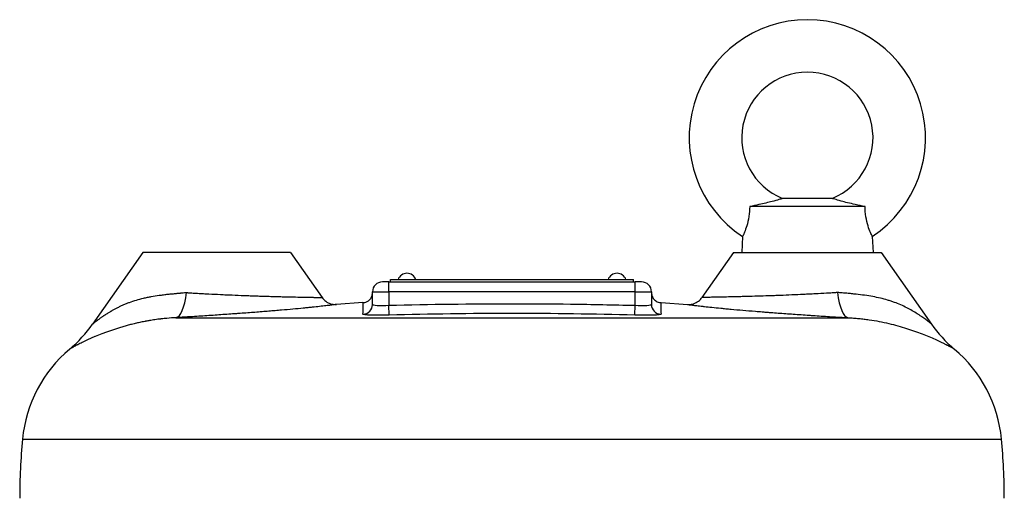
# Model space of a CAD drawing. Header units: millimetres. Extents: x -3789 to 8091, y -6405 to 1995.
# Tile 39 of 48: x 2082 to 2382, y 46 to 192. Entities that reach past the tile are written whole.
import ezdxf

# ---------------------------------------------------------------- set-up
doc = ezdxf.new("R2010")
doc.units = ezdxf.units.MM
doc.header["$LTSCALE"] = 20
doc.layers.add('02-LINIE-035', color=2, linetype='CONTINUOUS')

msp = doc.modelspace()

# ---------------------------------------------------------------- linework, layer by layer
at = {"layer": '02-LINIE-035'}
for p, q in [((2329.36, 137.26), (2314.21, 137.26)), ((2339.36, 134.77), (2304.21, 134.77)), ((2302.03, 125.67), (2301.78, 120.77)), ((2341.54, 125.67), (2341.78, 120.77)), ((2119.28, 120.77), (2104, 98.94)), ((2164.28, 120.77), (2119.28, 120.77)), ((2164.28, 120.77), (2173.91, 107.02)), ((2299.28, 120.77), (2289.66, 107.02)), ((2299.28, 120.77), (2344.28, 120.77)), ((2344.28, 120.77), (2359.57, 98.94)), ((2194.28, 111.77), (2192.28, 111.77)), ((2194.28, 111.77), (2269.28, 111.77)), ((2194.28, 108.77), (2194.28, 111.77)), ((2194.78, 111.77), (2194.78, 112.47)), ((2194.78, 112.47), (2268.78, 112.47)), ((2268.78, 111.77), (2268.78, 112.47)), ((2271.28, 111.77), (2269.28, 111.77)), ((2269.28, 108.77), (2269.28, 111.77)), ((2189.28, 108.77), (2194.28, 108.77)), ((2189.28, 104.91), (2189.28, 108.77)), ((2269.28, 108.77), (2194.28, 108.77)), ((2194.28, 108.77), (2194.28, 104.64)), ((2269.28, 108.77), (2274.28, 108.77)), ((2269.28, 104.64), (2269.28, 108.77)), ((2274.28, 108.77), (2274.28, 104.91)), ((2186.35, 105.47), (2178.35, 104.91)), ((2277.22, 105.47), (2285.22, 104.91)), ((2311.78, 107.59), (2311.78, 107.59)), ((2194.36, 101.65), (2194.28, 104.64)), ((2269.21, 101.65), (2269.28, 104.64)), ((2311.78, 102.37), (2311.78, 102.37)), ((2129.4, 100.87), (2334.17, 100.87)), ((2331.78, 101.01), (2331.78, 101.01)), ((2082.64, 63.85), (2380.93, 63.85))]:
    msp.add_line(p, q, dxfattribs=at)
for centre, radius, start, end in [((2321.78, 155.77), 36, 303.2809, 236.7191), ((2321.78, 155.77), 20, 292.2673, 247.7327), ((2199.78, 111.54), 2.88, 18.8253, 161.1747), ((2263.78, 111.54), 2.88, 18.8253, 161.1747), ((2192.28, 108.77), 3, 90, 180), ((2271.28, 108.77), 3, 0, 90), ((2123.46, 59.97), 41, 130.1466, 174.5687), ((2340.11, 59.97), 41, 5.4313, 49.8609), ((2272.78, 45.77), 191, 174.5687, 180), ((2190.78, 45.77), 191, 0, 5.4313)]:
    msp.add_arc(centre, radius, start, end, dxfattribs=at)
for centre, major_axis, ratio, start_param, end_param in [((2128.24, 118.94), (1.03, -18.08), 0.257674, 0.028156, 0.944152), ((2335.33, 118.94), (-1.03, -18.08), 0.257667, 5.339033, 6.255029), ((2186.28, 104.91), (3, 0), 0.998105, 4.745315, 6.283185), ((2277.28, 104.91), (-3, 0), 0.998105, 0, 1.53787)]:
    msp.add_ellipse(centre, major_axis=major_axis, ratio=ratio, start_param=start_param, end_param=end_param, dxfattribs=at)
for points, knots in [([(2314.21, 137.26), (2314.21, 137.26), (2314.15, 137.24), (2313.84, 137.13), (2313.51, 137.01), (2312.52, 136.71), (2311.8, 136.5), (2309.88, 136), (2308.52, 135.68), (2306.11, 135.16), (2305.16, 134.96), (2304.21, 134.77)], [2.976754, 2.976754, 2.976754, 2.976754, 3.141333, 3.141333, 3.397136, 3.397136, 3.73031, 3.73031, 4.203743, 4.203743, 4.493629, 4.493629, 4.493629, 4.493629]), ([(2339.36, 134.77), (2338.35, 134.97), (2337.34, 135.18), (2334.74, 135.75), (2333.25, 136.11), (2331.3, 136.63), (2330.59, 136.84), (2329.73, 137.12), (2329.49, 137.21), (2329.38, 137.26), (2329.36, 137.26), (2329.36, 137.26)], [1.466655, 1.466655, 1.466655, 1.466655, 1.772027, 1.772027, 2.289938, 2.289938, 2.639577, 2.639577, 2.900963, 2.900963, 2.976754, 2.976754, 2.976754, 2.976754]), ([(2304.21, 134.77), (2304.18, 133.77), (2304.1, 132.75), (2303.79, 130.66), (2303.56, 129.71), (2303.09, 128.15), (2302.84, 127.49), (2302.45, 126.54), (2302.29, 126.22), (2302.09, 125.78), (2302.03, 125.67), (2302.03, 125.67)], [4.721303, 4.721303, 4.721303, 4.721303, 5.000262, 5.000262, 5.311335, 5.311335, 5.615571, 5.615571, 5.85993, 5.85993, 6.100844, 6.100844, 6.100844, 6.100844]), ([(2341.54, 125.67), (2341.54, 125.67), (2341.45, 125.85), (2341.12, 126.56), (2340.88, 127.08), (2340.38, 128.44), (2340.13, 129.25), (2339.7, 131.13), (2339.53, 132.17), (2339.4, 133.76), (2339.37, 134.26), (2339.36, 134.77)], [6.100844, 6.100844, 6.100844, 6.100844, 6.407946, 6.407946, 6.707227, 6.707227, 6.996641, 6.996641, 7.295604, 7.295604, 7.432811, 7.432811, 7.432811, 7.432811]), ([(2104, 98.94), (2104, 98.94), (2104, 98.94), (2104, 98.94), (2104, 98.94), (2104.08, 99), (2104.21, 99.11), (2104.24, 99.13), (2104.28, 99.16), (2104.32, 99.2), (2104.36, 99.23), (2104.4, 99.26), (2104.45, 99.3), (2104.45, 99.3), (2104.45, 99.3), (2104.46, 99.31), (2104.55, 99.38), (2104.68, 99.48), (2104.8, 99.57), (2104.91, 99.66), (2105.05, 99.77), (2105.2, 99.88), (2105.35, 100), (2105.54, 100.14), (2105.71, 100.27), (2105.79, 100.33), (2105.88, 100.39), (2105.97, 100.46), (2106.07, 100.53), (2106.18, 100.61), (2106.27, 100.68), (2106.36, 100.74), (2106.45, 100.81), (2106.56, 100.89), (2106.56, 100.89), (2106.57, 100.89), (2106.57, 100.9), (2106.67, 100.97), (2106.8, 101.06), (2106.89, 101.12), (2106.99, 101.19), (2107.09, 101.26), (2107.2, 101.33), (2107.28, 101.39), (2107.37, 101.45), (2107.47, 101.52), (2107.5, 101.54), (2107.55, 101.57), (2107.56, 101.58), (2107.61, 101.61), (2107.7, 101.67), (2107.81, 101.75), (2107.87, 101.79), (2107.94, 101.83), (2108.02, 101.88), (2108.1, 101.93), (2108.2, 102), (2108.28, 102.05), (2108.59, 102.25), (2108.88, 102.43), (2109.13, 102.58), (2109.26, 102.66), (2109.38, 102.73), (2109.5, 102.8), (2109.56, 102.83), (2109.61, 102.87), (2109.67, 102.9), (2109.72, 102.93), (2109.75, 102.95), (2109.82, 102.99), (2110.11, 103.16), (2110.4, 103.32), (2110.68, 103.47), (2110.82, 103.54), (2110.96, 103.62), (2111.09, 103.69), (2111.23, 103.76), (2111.35, 103.82), (2111.5, 103.9), (2111.8, 104.06), (2112.11, 104.2), (2112.41, 104.35), (2112.71, 104.49), (2112.99, 104.62), (2113.32, 104.76), (2113.64, 104.9), (2113.96, 105.04), (2114.28, 105.16), (2114.6, 105.3), (2114.93, 105.42), (2115.27, 105.55), (2115.95, 105.8), (2116.65, 106.03), (2117.36, 106.24), (2118.06, 106.45), (2118.81, 106.65), (2119.55, 106.83), (2119.92, 106.91), (2120.3, 107), (2120.69, 107.08), (2121.08, 107.16), (2121.51, 107.24), (2121.88, 107.31), (2122.62, 107.44), (2123.42, 107.57), (2124.27, 107.69), (2124.3, 107.7), (2124.33, 107.7), (2124.36, 107.7), (2124.75, 107.76), (2125.16, 107.81), (2125.59, 107.87), (2125.61, 107.87), (2125.63, 107.87), (2125.65, 107.87), (2125.86, 107.9), (2126.07, 107.92), (2126.28, 107.95), (2126.51, 107.98), (2126.79, 108.01), (2126.99, 108.03), (2127.38, 108.07), (2127.81, 108.12), (2128.27, 108.16), (2128.5, 108.18), (2128.74, 108.21), (2128.98, 108.23), (2129.11, 108.24), (2129.23, 108.25), (2129.36, 108.27), (2129.49, 108.28), (2129.65, 108.29), (2129.75, 108.3), (2129.95, 108.32), (2130.17, 108.34), (2130.41, 108.36), (2130.52, 108.37), (2130.65, 108.38), (2130.77, 108.39), (2130.84, 108.4), (2130.9, 108.4), (2130.97, 108.41), (2131.03, 108.41), (2131.15, 108.42), (2131.17, 108.43), (2131.28, 108.43), (2131.76, 108.48), (2132.62, 108.55)], [0.4997895, 0.4997895, 0.4997895, 0.4997895, 0.5, 0.5, 0.5, 0.53125, 0.53125, 0.53125, 0.5393699, 0.5393699, 0.5393699, 0.546875, 0.546875, 0.546875, 0.5472777, 0.5472777, 0.5472777, 0.5625, 0.5625, 0.5625, 0.578125, 0.578125, 0.578125, 0.59375, 0.59375, 0.59375, 0.6015625, 0.6015625, 0.6015625, 0.609375, 0.609375, 0.609375, 0.6171875, 0.6171875, 0.6171875, 0.6175317, 0.6175317, 0.6175317, 0.625, 0.625, 0.625, 0.6328125, 0.6328125, 0.6328125, 0.6386719, 0.6386719, 0.6386719, 0.640625, 0.640625, 0.640625, 0.6484375, 0.6484375, 0.6484375, 0.6523438, 0.6523438, 0.6523438, 0.65625, 0.65625, 0.65625, 0.671875, 0.671875, 0.671875, 0.6796875, 0.6796875, 0.6796875, 0.6835938, 0.6835938, 0.6835938, 0.6875, 0.6875, 0.6875, 0.703125, 0.703125, 0.703125, 0.7109375, 0.7109375, 0.7109375, 0.71875, 0.71875, 0.71875, 0.734375, 0.734375, 0.734375, 0.75, 0.75, 0.75, 0.7654922, 0.7654922, 0.7654922, 0.78125, 0.78125, 0.78125, 0.8125, 0.8125, 0.8125, 0.84375, 0.84375, 0.84375, 0.859375, 0.859375, 0.859375, 0.875, 0.875, 0.875, 0.90625, 0.90625, 0.90625, 0.9073232, 0.9073232, 0.9073232, 0.921875, 0.921875, 0.921875, 0.9226482, 0.9226482, 0.9226482, 0.9296875, 0.9296875, 0.9296875, 0.9375, 0.9375, 0.9375, 0.953125, 0.953125, 0.953125, 0.9609375, 0.9609375, 0.9609375, 0.9648438, 0.9648438, 0.9648438, 0.96875, 0.96875, 0.96875, 0.9765625, 0.9765625, 0.9765625, 0.9804688, 0.9804688, 0.9804688, 0.9824219, 0.9824219, 0.9824219, 0.984375, 0.984375, 0.984375, 1, 1, 1, 1]), ([(2132.62, 108.55), (2132.65, 108.55), (2132.68, 108.54), (2132.72, 108.53), (2132.73, 108.52), (2132.75, 108.52), (2132.77, 108.52), (2132.77, 108.52), (2132.78, 108.52), (2132.79, 108.52), (2132.8, 108.51), (2132.81, 108.51), (2132.82, 108.51), (2132.89, 108.51), (2132.95, 108.5), (2133.02, 108.5), (2133.16, 108.49), (2133.29, 108.48), (2133.43, 108.47), (2133.71, 108.46), (2134, 108.44), (2134.26, 108.42), (2134.54, 108.41), (2134.81, 108.39), (2135.11, 108.37), (2135.37, 108.36), (2135.66, 108.34), (2135.96, 108.32), (2136.6, 108.28), (2137.21, 108.25), (2137.79, 108.22), (2138.08, 108.2), (2138.36, 108.19), (2138.63, 108.17), (2138.9, 108.16), (2139.12, 108.15), (2139.43, 108.13), (2140.67, 108.06), (2141.8, 108.01), (2142.96, 107.95), (2143.53, 107.92), (2144.12, 107.9), (2144.72, 107.87), (2144.73, 107.87), (2144.74, 107.87), (2144.74, 107.87), (2145.05, 107.86), (2145.34, 107.84), (2145.64, 107.83), (2145.93, 107.82), (2146.22, 107.81), (2146.55, 107.79), (2147.81, 107.74), (2149, 107.69), (2150.11, 107.65), (2150.19, 107.65), (2150.26, 107.64), (2150.34, 107.64), (2150.93, 107.62), (2151.49, 107.6), (2152.03, 107.58), (2152.58, 107.56), (2153.06, 107.54), (2153.59, 107.52), (2154.15, 107.5), (2154.72, 107.48), (2155.3, 107.47), (2155.58, 107.46), (2155.86, 107.45), (2156.14, 107.44), (2156.42, 107.43), (2156.7, 107.42), (2156.98, 107.41), (2157.57, 107.4), (2158.13, 107.38), (2158.66, 107.36), (2158.93, 107.36), (2159.19, 107.35), (2159.44, 107.34), (2159.69, 107.34), (2159.91, 107.33), (2160.18, 107.32), (2160.71, 107.31), (2161.22, 107.29), (2161.72, 107.28), (2162.21, 107.27), (2162.71, 107.26), (2163.14, 107.24), (2163.59, 107.23), (2164.05, 107.22), (2164.52, 107.21), (2164.75, 107.21), (2164.97, 107.2), (2165.19, 107.2), (2165.41, 107.19), (2165.63, 107.19), (2165.84, 107.18), (2166.72, 107.17), (2167.5, 107.15), (2168.21, 107.14), (2168.23, 107.13), (2168.26, 107.13), (2168.29, 107.13), (2168.65, 107.13), (2168.99, 107.12), (2169.31, 107.11), (2169.63, 107.11), (2169.95, 107.1), (2170.2, 107.1), (2170.49, 107.09), (2170.77, 107.09), (2171.05, 107.08), (2171.18, 107.08), (2171.31, 107.08), (2171.44, 107.07), (2171.52, 107.07), (2171.61, 107.07), (2171.69, 107.07), (2171.73, 107.07), (2171.77, 107.07), (2171.8, 107.07), (2172, 107.06), (2172.19, 107.06), (2172.37, 107.06), (2172.48, 107.06), (2172.58, 107.05), (2172.68, 107.05), (2172.78, 107.05), (2172.88, 107.05), (2172.97, 107.05), (2173.08, 107.04), (2173.19, 107.04), (2173.28, 107.04), (2173.44, 107.04), (2173.57, 107.03), (2173.67, 107.03), (2173.68, 107.03), (2173.68, 107.03), (2173.69, 107.03), (2173.76, 107.03), (2173.81, 107.03), (2173.85, 107.03), (2173.87, 107.03), (2173.88, 107.03), (2173.89, 107.03), (2173.9, 107.03), (2173.91, 107.03), (2173.91, 107.03)], [0, 0, 0, 0, 0.0010078, 0.0010078, 0.0010078, 0.0014773, 0.0014773, 0.0014773, 0.0017131, 0.0017131, 0.0017131, 0.0019531, 0.0019531, 0.0019531, 0.0039062, 0.0039062, 0.0039062, 0.0078125, 0.0078125, 0.0078125, 0.015625, 0.015625, 0.015625, 0.0237974, 0.0237974, 0.0237974, 0.03125, 0.03125, 0.03125, 0.046875, 0.046875, 0.046875, 0.0546875, 0.0546875, 0.0546875, 0.0625, 0.0625, 0.0625, 0.09375, 0.09375, 0.09375, 0.109375, 0.109375, 0.109375, 0.1096002, 0.1096002, 0.1096002, 0.1175444, 0.1175444, 0.1175444, 0.125, 0.125, 0.125, 0.1542465, 0.1542465, 0.1542465, 0.15625, 0.15625, 0.15625, 0.171875, 0.171875, 0.171875, 0.1875, 0.1875, 0.1875, 0.2036204, 0.2036204, 0.2036204, 0.2112982, 0.2112982, 0.2112982, 0.21875, 0.21875, 0.21875, 0.234375, 0.234375, 0.234375, 0.2421875, 0.2421875, 0.2421875, 0.25, 0.25, 0.25, 0.265625, 0.265625, 0.265625, 0.28125, 0.28125, 0.28125, 0.2974979, 0.2974979, 0.2974979, 0.3051059, 0.3051059, 0.3051059, 0.3125, 0.3125, 0.3125, 0.3426136, 0.3426136, 0.3426136, 0.34375, 0.34375, 0.34375, 0.359375, 0.359375, 0.359375, 0.375, 0.375, 0.375, 0.3926376, 0.3926376, 0.3926376, 0.4008751, 0.4008751, 0.4008751, 0.40625, 0.40625, 0.40625, 0.4087867, 0.4087867, 0.4087867, 0.421875, 0.421875, 0.421875, 0.4296875, 0.4296875, 0.4296875, 0.4374944, 0.4374944, 0.4374944, 0.4483182, 0.4483182, 0.4483182, 0.4675925, 0.4675925, 0.4675925, 0.46875, 0.46875, 0.46875, 0.4836096, 0.4836096, 0.4836096, 0.4918229, 0.4918229, 0.4918229, 0.4998249, 0.4998249, 0.4998249, 0.4998249]), ([(2186.49, 105.48), (2186.82, 105.5), (2187.14, 105.58), (2187.74, 105.82), (2188.02, 106), (2188.51, 106.43), (2188.72, 106.69), (2189.05, 107.25), (2189.16, 107.57), (2189.27, 108.08), (2189.28, 108.27), (2189.28, 108.47)], [0, 0, 0, 0, 0.0971701, 0.0971701, 0.1946987, 0.1946987, 0.2922144, 0.2922144, 0.3897305, 0.3897305, 0.4484671, 0.4484671, 0.4484671, 0.4484671]), ([(2274.28, 108.47), (2274.28, 108.27), (2274.31, 108.06), (2274.39, 107.67), (2274.44, 107.48), (2274.6, 107.11), (2274.7, 106.93), (2274.94, 106.58), (2275.08, 106.42), (2275.39, 106.14), (2275.56, 106.01), (2275.91, 105.79), (2276.11, 105.7), (2276.55, 105.55), (2276.81, 105.49), (2277.08, 105.48)], [0, 0, 0, 0, 0.0608514, 0.0608514, 0.1192995, 0.1192995, 0.1821314, 0.1821314, 0.2449633, 0.2449633, 0.3077952, 0.3077952, 0.3706271, 0.3706271, 0.4494074, 0.4494074, 0.4494074, 0.4494074]), ([(2330.95, 108.55), (2330.92, 108.55), (2330.89, 108.54), (2330.84, 108.52), (2330.82, 108.52), (2330.8, 108.52), (2330.79, 108.52), (2330.77, 108.52), (2330.76, 108.51), (2330.68, 108.51), (2330.62, 108.51), (2330.41, 108.49), (2330.28, 108.48), (2329.87, 108.46), (2329.59, 108.44), (2328.76, 108.39), (2328.2, 108.35), (2326.51, 108.25), (2325.35, 108.19), (2323.88, 108.11), (2323.59, 108.1), (2322.99, 108.07), (2322.7, 108.05), (2321.81, 108.01), (2321.21, 107.98), (2319.43, 107.9), (2318.25, 107.84), (2315.87, 107.74), (2314.68, 107.69), (2313.19, 107.64), (2312.9, 107.63), (2312.31, 107.6), (2312.01, 107.59), (2311.14, 107.56), (2310.56, 107.54), (2308.84, 107.48), (2307.72, 107.45), (2305.53, 107.38), (2304.46, 107.35), (2303.16, 107.31), (2302.9, 107.31), (2302.39, 107.29), (2302.14, 107.29), (2301.4, 107.27), (2300.91, 107.26), (2299.5, 107.22), (2298.6, 107.2), (2296.91, 107.16), (2296.12, 107.15), (2295.2, 107.13), (2295.02, 107.13), (2294.67, 107.12), (2294.5, 107.12), (2293.99, 107.11), (2293.68, 107.1), (2292.78, 107.09), (2292.24, 107.08), (2291.32, 107.06), (2290.93, 107.05), (2290.54, 107.04), (2290.46, 107.04), (2290.32, 107.04), (2290.26, 107.04), (2290.08, 107.04), (2289.98, 107.03), (2289.74, 107.03), (2289.66, 107.03), (2289.66, 107.03), (2289.66, 107.03), (2289.66, 107.03)], [0, 0, 0, 0, 0.0009766, 0.0009766, 0.0014648, 0.0014648, 0.001709, 0.001709, 0.0019531, 0.0019531, 0.0039062, 0.0039062, 0.0078125, 0.0078125, 0.015625, 0.015625, 0.03125, 0.03125, 0.0625, 0.0625, 0.0703125, 0.0703125, 0.078125, 0.078125, 0.09375, 0.09375, 0.125, 0.125, 0.15625, 0.15625, 0.1640625, 0.1640625, 0.171875, 0.171875, 0.1875, 0.1875, 0.21875, 0.21875, 0.25, 0.25, 0.2578125, 0.2578125, 0.265625, 0.265625, 0.28125, 0.28125, 0.3125, 0.3125, 0.34375, 0.34375, 0.3515625, 0.3515625, 0.359375, 0.359375, 0.375, 0.375, 0.40625, 0.40625, 0.4375, 0.4375, 0.4453125, 0.4453125, 0.453125, 0.453125, 0.46875, 0.46875, 0.5, 0.5, 0.5001293, 0.5001293, 0.5001293, 0.5001293]), ([(2359.57, 98.94), (2359.57, 98.94), (2359.57, 98.94), (2359.57, 98.94), (2359.5, 99), (2359.33, 99.14), (2359.29, 99.17), (2359.2, 99.23), (2359.16, 99.27), (2359.01, 99.39), (2358.89, 99.48), (2358.51, 99.78), (2358.21, 100.01), (2357.5, 100.53), (2357.11, 100.82), (2356.57, 101.2), (2356.46, 101.27), (2356.23, 101.43), (2356.12, 101.5), (2355.77, 101.74), (2355.53, 101.9), (2354.79, 102.37), (2354.28, 102.68), (2353.2, 103.3), (2352.64, 103.61), (2351.48, 104.2), (2350.88, 104.48), (2349.62, 105.03), (2348.97, 105.3), (2347.96, 105.67), (2347.62, 105.79), (2346.93, 106.02), (2346.57, 106.13), (2345.5, 106.45), (2344.77, 106.64), (2343.27, 107), (2342.49, 107.16), (2340.9, 107.45), (2340.08, 107.58), (2338.39, 107.82), (2337.51, 107.92), (2336.16, 108.07), (2335.71, 108.12), (2334.78, 108.21), (2334.31, 108.26), (2333.37, 108.34), (2332.89, 108.38), (2331.93, 108.47), (2331.44, 108.51), (2330.95, 108.55)], [0.4991312, 0.4991312, 0.4991312, 0.4991312, 0.5, 0.5, 0.53125, 0.53125, 0.5390625, 0.5390625, 0.546875, 0.546875, 0.5625, 0.5625, 0.59375, 0.59375, 0.625, 0.625, 0.6328125, 0.6328125, 0.640625, 0.640625, 0.65625, 0.65625, 0.6875, 0.6875, 0.71875, 0.71875, 0.75, 0.75, 0.78125, 0.78125, 0.796875, 0.796875, 0.8125, 0.8125, 0.84375, 0.84375, 0.875, 0.875, 0.90625, 0.90625, 0.9375, 0.9375, 0.953125, 0.953125, 0.96875, 0.96875, 0.984375, 0.984375, 1, 1, 1, 1]), ([(2173.91, 107.03), (2174.22, 106.58), (2174.61, 106.19), (2175.48, 105.55), (2175.97, 105.29), (2177, 104.97), (2177.56, 104.89), (2178.18, 104.9), (2178.27, 104.9), (2178.35, 104.91)], [0, 0, 0, 0, 0.1620153, 0.1620153, 0.3245606, 0.3245606, 0.4870867, 0.4870867, 0.512703, 0.512703, 0.512703, 0.512703]), ([(2186.38, 101.92), (2186.4, 102.79), (2186.41, 103.62), (2186.46, 104.98), (2186.49, 105.47), (2186.49, 105.48), (2186.49, 105.48), (2186.49, 105.48)], [0, 0, 0, 0, 0.25, 0.25, 0.5, 0.5, 0.5002638, 0.5002638, 0.5002638, 0.5002638]), ([(2194.28, 104.64), (2206.78, 104.97), (2219.28, 105.14), (2231.78, 105.13), (2237.73, 105.13), (2243.68, 105.09), (2249.63, 105.02), (2256.18, 104.94), (2262.73, 104.81), (2269.28, 104.64)], [0, 0, 0, 0, 0.499998, 0.499998, 0.499998, 0.737883, 0.737883, 0.737883, 1, 1, 1, 1]), ([(2277.08, 105.48), (2277.08, 105.48), (2277.11, 104.98), (2277.16, 103.62), (2277.17, 102.79), (2277.19, 101.92)], [0.5002783, 0.5002783, 0.5002783, 0.5002783, 0.75, 0.75, 1, 1, 1, 1]), ([(2285.22, 104.91), (2285.73, 104.87), (2286.25, 104.91), (2287.27, 105.16), (2287.78, 105.38), (2288.69, 105.96), (2289.11, 106.33), (2289.52, 106.84), (2289.59, 106.93), (2289.66, 107.03)], [0, 0, 0, 0, 0.1531591, 0.1531591, 0.3153854, 0.3153854, 0.4779231, 0.4779231, 0.5128159, 0.5128159, 0.5128159, 0.5128159]), ([(2178.35, 104.91), (2178.35, 104.91), (2178.35, 104.91), (2178.34, 104.91), (2178.33, 104.9), (2178.32, 104.9), (2178.3, 104.9), (2178.27, 104.9), (2178.22, 104.89), (2178.15, 104.88), (2178.01, 104.86), (2177.81, 104.84), (2177.54, 104.8), (2177.27, 104.77), (2176.93, 104.72), (2176.51, 104.67), (2176.41, 104.66), (2176.3, 104.65), (2176.19, 104.63), (2176.07, 104.62), (2175.96, 104.61), (2175.83, 104.59), (2175.59, 104.56), (2175.33, 104.53), (2175.05, 104.5), (2174.5, 104.44), (2173.88, 104.36), (2173.18, 104.29), (2172.49, 104.21), (2171.73, 104.13), (2170.88, 104.04), (2170.67, 104.02), (2170.46, 104), (2170.24, 103.97), (2170.02, 103.95), (2169.79, 103.93), (2169.56, 103.91), (2169.11, 103.86), (2168.64, 103.81), (2168.15, 103.77), (2167.18, 103.67), (2166.15, 103.57), (2165.04, 103.47), (2163.91, 103.37), (2162.76, 103.26), (2161.53, 103.16), (2161.22, 103.13), (2160.91, 103.1), (2160.59, 103.08), (2160.27, 103.05), (2159.95, 103.02), (2159.63, 102.99), (2158.99, 102.94), (2158.33, 102.89), (2157.65, 102.83), (2156.96, 102.78), (2156.32, 102.72), (2155.62, 102.67), (2154.93, 102.61), (2154.22, 102.56), (2153.48, 102.5), (2152.01, 102.39), (2150.57, 102.28), (2149.01, 102.17), (2148.62, 102.14), (2148.23, 102.11), (2147.85, 102.08), (2147.47, 102.06), (2147.1, 102.03), (2146.71, 102), (2146.7, 102), (2146.68, 102), (2146.67, 102), (2145.9, 101.94), (2145.11, 101.89), (2144.3, 101.83), (2143.48, 101.78), (2142.72, 101.72), (2141.91, 101.67), (2141.1, 101.61), (2140.28, 101.56), (2139.45, 101.5), (2137.79, 101.39), (2136.15, 101.29), (2134.46, 101.18), (2134.03, 101.15), (2133.61, 101.13), (2133.19, 101.1), (2132.77, 101.08), (2132.35, 101.05), (2131.93, 101.02), (2131.5, 101), (2131.09, 100.97), (2130.67, 100.95), (2130.46, 100.93), (2130.25, 100.92), (2130.04, 100.91), (2129.93, 100.9), (2129.83, 100.89), (2129.72, 100.89), (2129.71, 100.89), (2129.69, 100.89), (2129.68, 100.89), (2129.67, 100.88), (2129.66, 100.88), (2129.64, 100.88), (2129.62, 100.88), (2129.59, 100.88), (2129.56, 100.88), (2129.5, 100.87), (2129.45, 100.87), (2129.4, 100.87)], [0.5001691, 0.5001691, 0.5001691, 0.5001691, 0.5078409, 0.5078409, 0.5078409, 0.5156874, 0.5156874, 0.5156874, 0.5313943, 0.5313943, 0.5313943, 0.5628428, 0.5628428, 0.5628428, 0.5942972, 0.5942972, 0.5942972, 0.6021561, 0.6021561, 0.6021561, 0.6100115, 0.6100115, 0.6100115, 0.6257091, 0.6257091, 0.6257091, 0.6570309, 0.6570309, 0.6570309, 0.688216, 0.688216, 0.688216, 0.6959857, 0.6959857, 0.6959857, 0.7037434, 0.7037434, 0.7037434, 0.7192202, 0.7192202, 0.7192202, 0.75, 0.75, 0.75, 0.7813523, 0.7813523, 0.7813523, 0.7892531, 0.7892531, 0.7892531, 0.7971018, 0.7971018, 0.7971018, 0.8125, 0.8125, 0.8125, 0.828125, 0.828125, 0.828125, 0.84375, 0.84375, 0.84375, 0.875, 0.875, 0.875, 0.8828985, 0.8828985, 0.8828985, 0.890625, 0.890625, 0.890625, 0.8908436, 0.8908436, 0.8908436, 0.90625, 0.90625, 0.90625, 0.921875, 0.921875, 0.921875, 0.9375, 0.9375, 0.9375, 0.96875, 0.96875, 0.96875, 0.9765806, 0.9765806, 0.9765806, 0.984375, 0.984375, 0.984375, 0.9921875, 0.9921875, 0.9921875, 0.9960938, 0.9960938, 0.9960938, 0.9980469, 0.9980469, 0.9980469, 0.9982875, 0.9982875, 0.9982875, 0.9985238, 0.9985238, 0.9985238, 0.9989936, 0.9989936, 0.9989936, 1, 1, 1, 1]), ([(2189.28, 104.91), (2189.28, 104.78), (2189.82, 104.68), (2191.67, 104.58), (2192.96, 104.58), (2194.28, 104.64)], [0, 0, 0, 0, 0.5, 0.5, 1, 1, 1, 1]), ([(2269.21, 101.65), (2256.73, 101.97), (2244.26, 102.15), (2231.78, 102.15), (2219.31, 102.15), (2206.83, 101.97), (2194.36, 101.65)], [0, 0, 0, 0, 0.499998, 0.499998, 0.499998, 1, 1, 1, 1]), ([(2269.28, 104.64), (2270.61, 104.58), (2271.9, 104.58), (2273.74, 104.68), (2274.28, 104.78), (2274.28, 104.91)], [0, 0, 0, 0, 0.5, 0.5, 1, 1, 1, 1]), ([(2285.22, 104.91), (2285.22, 104.91), (2285.22, 104.91), (2285.22, 104.91), (2285.29, 104.9), (2285.49, 104.87), (2285.57, 104.86), (2285.73, 104.84), (2285.78, 104.83), (2285.91, 104.82), (2285.97, 104.81), (2286.32, 104.77), (2286.66, 104.72), (2287.49, 104.62), (2287.97, 104.56), (2288.8, 104.47), (2289.1, 104.43), (2289.57, 104.38), (2289.73, 104.36), (2290.06, 104.32), (2290.23, 104.3), (2291.12, 104.21), (2291.88, 104.12), (2293.55, 103.95), (2294.46, 103.86), (2295.92, 103.72), (2296.42, 103.67), (2297.2, 103.59), (2297.47, 103.57), (2298.01, 103.52), (2298.29, 103.49), (2299.68, 103.36), (2300.85, 103.26), (2303.31, 103.05), (2304.59, 102.94), (2306.6, 102.78), (2307.29, 102.72), (2308.34, 102.64), (2308.69, 102.61), (2309.41, 102.55), (2309.77, 102.53), (2311.59, 102.39), (2313.08, 102.27), (2316.13, 102.05), (2317.68, 101.94), (2320.08, 101.78), (2320.88, 101.72), (2322.1, 101.64), (2322.51, 101.61), (2323.34, 101.56), (2323.75, 101.53), (2325.82, 101.39), (2327.48, 101.28), (2329.98, 101.13), (2330.82, 101.07), (2332.07, 101), (2332.49, 100.97), (2333.12, 100.93), (2333.33, 100.92), (2333.64, 100.9), (2333.76, 100.89), (2333.88, 100.89), (2333.9, 100.88), (2333.91, 100.88), (2333.95, 100.88), (2333.98, 100.88), (2334.06, 100.87), (2334.12, 100.87), (2334.17, 100.87)], [0.4998707, 0.4998707, 0.4998707, 0.4998707, 0.5, 0.5, 0.53125, 0.53125, 0.546875, 0.546875, 0.5546875, 0.5546875, 0.5625, 0.5625, 0.59375, 0.59375, 0.625, 0.625, 0.640625, 0.640625, 0.6484375, 0.6484375, 0.65625, 0.65625, 0.6875, 0.6875, 0.71875, 0.71875, 0.734375, 0.734375, 0.7421875, 0.7421875, 0.75, 0.75, 0.78125, 0.78125, 0.8125, 0.8125, 0.828125, 0.828125, 0.8359375, 0.8359375, 0.84375, 0.84375, 0.875, 0.875, 0.90625, 0.90625, 0.921875, 0.921875, 0.9296875, 0.9296875, 0.9375, 0.9375, 0.96875, 0.96875, 0.984375, 0.984375, 0.9921875, 0.9921875, 0.9960938, 0.9960938, 0.9980469, 0.998291, 0.998291, 0.9985352, 0.9985352, 0.9990234, 0.9990234, 1, 1, 1, 1]), ([(2129.4, 100.87), (2128.55, 100.82), (2127.62, 100.76), (2126.6, 100.67), (2126.45, 100.65), (2126.27, 100.64), (2126.15, 100.63), (2125.92, 100.6), (2125.66, 100.58), (2125.4, 100.55), (2125.2, 100.53), (2124.99, 100.5), (2124.78, 100.48), (2124.71, 100.47), (2124.61, 100.46), (2124.56, 100.45), (2124.2, 100.41), (2123.68, 100.34), (2122.99, 100.24), (2122.41, 100.16), (2121.89, 100.08), (2121.44, 100), (2121.35, 99.99), (2121.27, 99.97), (2121.18, 99.96), (2120.93, 99.91), (2120.7, 99.87), (2120.49, 99.83), (2120.38, 99.81), (2120.28, 99.8), (2120.19, 99.78), (2120.14, 99.77), (2120.09, 99.76), (2120.05, 99.75), (2120, 99.74), (2119.99, 99.74), (2119.92, 99.73), (2119.37, 99.62), (2118.85, 99.52), (2118.36, 99.41), (2118.12, 99.36), (2117.88, 99.31), (2117.65, 99.26), (2117.43, 99.21), (2117.25, 99.16), (2117, 99.11), (2116.5, 98.99), (2116.01, 98.87), (2115.55, 98.75), (2115.09, 98.63), (2114.68, 98.52), (2114.22, 98.39), (2113.75, 98.27), (2113.3, 98.14), (2112.86, 98.01), (2112.43, 97.88), (2112.02, 97.75), (2111.59, 97.61), (2110.72, 97.34), (2109.91, 97.07), (2109.12, 96.79), (2108.72, 96.65), (2108.33, 96.5), (2107.95, 96.36), (2107.57, 96.22), (2107.2, 96.08), (2106.83, 95.94), (2106.1, 95.65), (2105.4, 95.37), (2104.75, 95.1), (2104.75, 95.09), (2104.74, 95.09), (2104.73, 95.09), (2104.4, 94.95), (2104.08, 94.81), (2103.78, 94.68), (2103.47, 94.54), (2103.19, 94.42), (2102.89, 94.28), (2102.29, 94.01), (2101.74, 93.75), (2101.24, 93.51), (2101.23, 93.51), (2101.22, 93.5), (2101.21, 93.5), (2100.95, 93.37), (2100.71, 93.25), (2100.47, 93.14), (2100.24, 93.02), (2100.04, 92.92), (2099.81, 92.81), (2099.7, 92.75), (2099.59, 92.7), (2099.49, 92.64), (2099.39, 92.59), (2099.29, 92.54), (2099.19, 92.49), (2098.99, 92.38), (2098.81, 92.29), (2098.64, 92.2), (2098.63, 92.19), (2098.63, 92.19), (2098.62, 92.19), (2098.45, 92.1), (2098.29, 92.01), (2098.15, 91.93), (2098.01, 91.86), (2097.89, 91.79), (2097.77, 91.72), (2097.64, 91.66), (2097.54, 91.6), (2097.45, 91.55), (2097.4, 91.52), (2097.36, 91.5), (2097.32, 91.48), (2097.28, 91.45), (2097.25, 91.43), (2097.21, 91.42), (2097.09, 91.34), (2097.02, 91.31), (2097.02, 91.31), (2097.02, 91.31), (2097.02, 91.31), (2097.02, 91.31)], [0, 0, 0, 0, 0.0273437, 0.0273437, 0.0273437, 0.03125, 0.03125, 0.03125, 0.0390625, 0.0390625, 0.0390625, 0.0449219, 0.0449219, 0.0449219, 0.046875, 0.046875, 0.046875, 0.0625, 0.0625, 0.0625, 0.0756189, 0.0756189, 0.0756189, 0.078125, 0.078125, 0.078125, 0.0859375, 0.0859375, 0.0859375, 0.0898438, 0.0898438, 0.0898438, 0.0917969, 0.0917969, 0.0917969, 0.09375, 0.09375, 0.09375, 0.109375, 0.109375, 0.109375, 0.1171875, 0.1171875, 0.1171875, 0.125, 0.125, 0.125, 0.140625, 0.140625, 0.140625, 0.15625, 0.15625, 0.15625, 0.171875, 0.171875, 0.171875, 0.1875, 0.1875, 0.1875, 0.218727, 0.218727, 0.218727, 0.2344836, 0.2344836, 0.2344836, 0.25, 0.25, 0.25, 0.2809103, 0.2809103, 0.2809103, 0.28125, 0.28125, 0.28125, 0.296875, 0.296875, 0.296875, 0.3125, 0.3125, 0.3125, 0.3431181, 0.3431181, 0.3431181, 0.34375, 0.34375, 0.34375, 0.359375, 0.359375, 0.359375, 0.375, 0.375, 0.375, 0.3825424, 0.3825424, 0.3825424, 0.3901685, 0.3901685, 0.3901685, 0.4056418, 0.4056418, 0.4056418, 0.40625, 0.40625, 0.40625, 0.421875, 0.421875, 0.421875, 0.4375, 0.4375, 0.4375, 0.4527542, 0.4527542, 0.4527542, 0.4604985, 0.4604985, 0.4604985, 0.4683091, 0.4683091, 0.4683091, 0.5, 0.5, 0.5, 0.5002127, 0.5002127, 0.5002127, 0.5002127]), ([(2194.36, 101.65), (2192.25, 101.59), (2190.18, 101.59), (2188.71, 101.64), (2187.24, 101.69), (2186.38, 101.79), (2186.38, 101.92)], [0, 0, 0, 0, 0.499804, 0.499804, 0.499804, 1, 1, 1, 1]), ([(2277.19, 101.92), (2277.19, 101.79), (2276.33, 101.69), (2274.85, 101.64), (2273.38, 101.59), (2271.32, 101.59), (2269.21, 101.65)], [0, 0, 0, 0, 0.5, 0.5, 0.5, 1, 1, 1, 1]), ([(2334.17, 100.87), (2334.72, 100.84), (2335.27, 100.81), (2336.36, 100.72), (2336.9, 100.68), (2337.98, 100.57), (2338.51, 100.51), (2339.57, 100.38), (2340.1, 100.31), (2341.66, 100.09), (2342.68, 99.91), (2344.67, 99.53), (2345.64, 99.33), (2347.53, 98.88), (2348.45, 98.64), (2350.25, 98.15), (2351.13, 97.88), (2352.4, 97.48), (2352.82, 97.34), (2353.65, 97.07), (2354.05, 96.93), (2355.25, 96.51), (2356.01, 96.22), (2357.46, 95.66), (2358.15, 95.38), (2359.46, 94.82), (2360.08, 94.55), (2361.26, 94.02), (2361.81, 93.76), (2362.58, 93.39), (2362.83, 93.27), (2363.19, 93.09), (2363.3, 93.04), (2363.53, 92.92), (2363.64, 92.86), (2364.19, 92.59), (2364.58, 92.38), (2365.26, 92.02), (2365.56, 91.86), (2365.92, 91.66), (2366.02, 91.6), (2366.16, 91.52), (2366.21, 91.5), (2366.28, 91.46), (2366.32, 91.44), (2366.48, 91.35), (2366.54, 91.31), (2366.55, 91.31), (2366.55, 91.31), (2366.55, 91.31)], [0, 0, 0, 0, 0.015625, 0.015625, 0.03125, 0.03125, 0.046875, 0.046875, 0.0625, 0.0625, 0.09375, 0.09375, 0.125, 0.125, 0.15625, 0.15625, 0.1875, 0.1875, 0.203125, 0.203125, 0.21875, 0.21875, 0.25, 0.25, 0.28125, 0.28125, 0.3125, 0.3125, 0.34375, 0.34375, 0.359375, 0.359375, 0.3671875, 0.3671875, 0.375, 0.375, 0.40625, 0.40625, 0.4375, 0.4375, 0.453125, 0.453125, 0.4609375, 0.4609375, 0.46875, 0.46875, 0.5, 0.5, 0.5008688, 0.5008688, 0.5008688, 0.5008688])]:
    msp.add_open_spline(points, degree=3, knots=knots, dxfattribs=at)
for points in [[(2186.49, 105.48), (2186.49, 105.48), (2186.49, 105.48), (2186.49, 105.48)], [(2097.02, 91.31), (2099.66, 93.53), (2102.02, 96.12), (2104, 98.94)], [(2359.57, 98.94), (2361.55, 96.12), (2363.91, 93.53), (2366.55, 91.31)], [(2097.02, 91.31), (2097.02, 91.31), (2097.02, 91.31), (2097.02, 91.31)]]:
    msp.add_open_spline(points, degree=3, dxfattribs=at)

doc.saveas('drawing.dxf')
